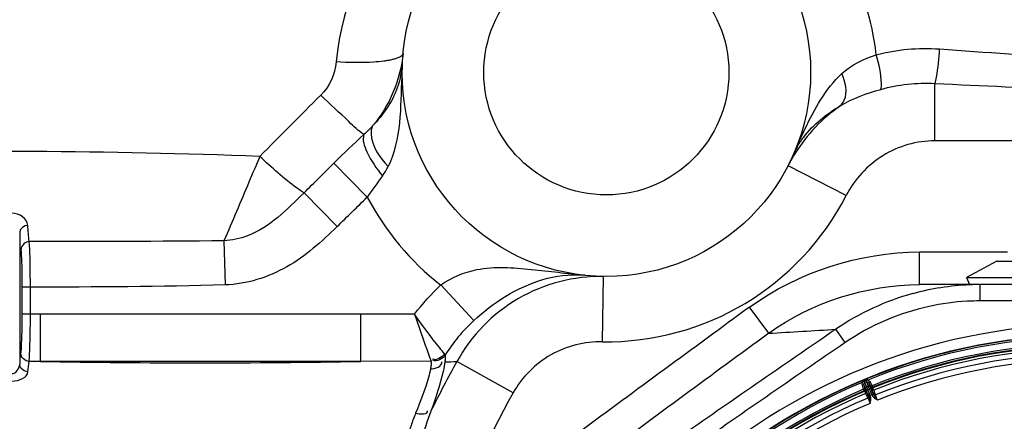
# Model space of a CAD drawing. Header units: millimetres. Extents: x 0 to 297, y 0 to 210.
# Tile 28 of 46: x 245 to 260, y 109 to 115. Entities that reach past the tile are written whole.
import ezdxf

# ---------------------------------------------------------------- set-up
doc = ezdxf.new("R2010")
doc.units = ezdxf.units.MM
doc.header["$LTSCALE"] = 16.335
doc.layers.get('0').update_dxf_attribs({"linetype": 'CONTINUOUS'})
doc.layers.add('08_SURFACES', color=7, linetype='CONTINUOUS')
doc.layers.add('AXES_REF', color=7, linetype='CONTINUOUS')

msp = doc.modelspace()

# ---------------------------------------------------------------- linework, layer by layer
at = {"color": 9, "linetype": 'Continuous'}
for p, q in [((250.849, 114.389), (250.84, 114.188)), ((250.849, 114.389), (250.84, 114.188)), ((258.997, 113.207), (258.997, 114.085)), ((265.462, 113.207), (258.997, 113.207)), ((249.803, 112.865), (250.314, 112.346)), ((257.64, 112.369), (256.75, 112.826)), ((249.347, 112.412), (249.852, 111.894)), ((244.996, 111.811), (244.996, 109.782)), ((248.121, 111.675), (248.141, 111)), ((258.762, 111.504), (260.108, 111.504)), ((258.762, 111.004), (258.762, 111.504)), ((253.911, 110.13), (253.925, 111.13)), ((245.159, 110.964), (245.034, 110.964)), ((245.034, 110.552), (245.034, 110.964)), ((245.159, 110.552), (245.159, 110.964)), ((251.943, 110.454), (251.438, 110.999)), ((259.691, 110.754), (259.691, 111.004)), ((265.026, 110.754), (259.691, 110.754)), ((256.455, 110.259), (256.162, 110.66)), ((245.159, 110.552), (245.034, 110.552)), ((245.308, 110.552), (245.159, 110.552)), ((250.212, 110.552), (245.308, 110.552)), ((245.308, 110.552), (245.308, 109.827)), ((250.212, 110.552), (250.212, 109.827)), ((257.623, 110.116), (257.483, 110.321)), ((245.308, 109.827), (245.139, 109.828)), ((250.212, 109.827), (245.308, 109.827)), ((251.289, 109.832), (250.212, 109.827)), ((252.546, 109.349), (251.685, 109.827)), ((257.894, 109.51), (257.884, 109.533)), ((257.917, 109.524), (257.909, 109.543)), ((257.944, 109.535), (257.917, 109.524)), ((257.949, 109.446), (257.917, 109.524)), ((257.925, 109.504), (257.952, 109.515)), ((257.944, 109.535), (257.936, 109.554)), ((257.976, 109.457), (257.944, 109.535)), ((257.971, 109.541), (257.961, 109.565)), ((257.984, 109.504), (258.006, 109.515)), ((258.006, 109.515), (258.037, 109.456)), ((257.911, 109.473), (257.887, 109.466)), ((257.907, 109.403), (257.887, 109.466)), ((257.931, 109.41), (257.907, 109.403)), ((257.917, 109.38), (257.907, 109.403)), ((257.935, 109.416), (257.911, 109.473)), ((257.917, 109.38), (257.925, 109.372)), ((257.931, 109.41), (257.939, 109.403)), ((257.946, 109.38), (257.935, 109.416)), ((257.948, 109.389), (257.972, 109.397)), ((257.953, 109.444), (257.976, 109.453)), ((257.972, 109.397), (257.995, 109.407)), ((258.008, 109.446), (257.984, 109.504)), ((257.995, 109.407), (258.018, 109.418)), ((258.025, 109.413), (258.008, 109.446)), ((258.014, 109.434), (258.015, 109.445)), ((258.015, 109.445), (258.037, 109.456)), ((258.046, 109.433), (258.037, 109.456)), ((258.046, 109.423), (258.046, 109.433)), ((257.956, 109.295), (257.97, 109.267)), ((257.972, 109.32), (257.997, 109.331)), ((257.972, 109.32), (257.985, 109.294)), ((257.985, 109.294), (257.974, 109.321)), ((257.985, 109.294), (258.008, 109.304)), ((257.987, 109.291), (257.985, 109.294)), ((257.987, 109.291), (258.01, 109.3)), ((258.008, 109.304), (257.997, 109.331)), ((258.01, 109.3), (258.008, 109.304)), ((258.024, 109.342), (258.049, 109.353)), ((258.035, 109.315), (258.024, 109.342)), ((258.035, 109.315), (258.058, 109.325)), ((258.037, 109.311), (258.035, 109.315)), ((258.037, 109.311), (258.06, 109.321)), ((258.058, 109.325), (258.047, 109.352)), ((258.058, 109.325), (258.049, 109.353)), ((258.06, 109.321), (258.058, 109.325)), ((258.089, 109.316), (258.079, 109.346))]:
    msp.add_line(p, q, dxfattribs=at)
at = {"color": 7, "linetype": 'Continuous'}
for p, q in [((259.48, 111.113), (259.526, 111.004)), ((265.026, 111.004), (258.762, 111.004)), ((257.931, 109.41), (257.911, 109.473)), ((257.984, 109.504), (258.015, 109.445))]:
    msp.add_line(p, q, dxfattribs=at)
at = {"color": 9, "linetype": 'Continuous'}
for points in [[(251.293, 109.815), (251.293, 109.818), (251.293, 109.821), (251.292, 109.824), (251.291, 109.827), (251.29, 109.829), (251.289, 109.832)], [(251.505, 109.925), (251.504, 109.928), (251.502, 109.931), (251.501, 109.935), (251.499, 109.938), (251.496, 109.942), (251.493, 109.946)]]:
    msp.add_lwpolyline(points, dxfattribs=at)
at = {"color": 7, "linetype": 'Continuous'}
msp.add_circle((253.971, 114.254), 3.125, dxfattribs=at)
at = {"color": 9, "linetype": 'Continuous'}
for centre, radius, start, end in [((249.653, 114.442), 1.197, 347.8201, 357.483), ((341.828, 21.302), 130.695, 134.88256, 135.46322), ((258.993, 111.674), 2.521, 147.7979, 152.8018), ((257.982, 112.49), 1.257, 150.3537, 156.2438), ((278.788, 103.344), 23.985, 156.0006, 156.2701), ((54.952, 308.414), 276.055, 314.76432, 314.89759), ((249.744, 113.249), 0.989, 324.1138, 333.8016), ((253.971, 114.254), 4.125, 269.1658, 332.8069), ((168.842, 195.049), 116.092, 314.25143, 314.57031), ((253.971, 114.254), 4.125, 207.5573, 232.1128), ((253.479, 109.619), 1.537, 83.9491, 85.3266), ((259.692, 107.072), 3.932, 92.4183, 105.2593), ((259.691, 107.082), 3.923, 90.0018, 92.4069), ((259.691, 107.064), 3.691, 93.1321, 102.2372), ((259.691, 107.064), 3.69, 90.0033, 93.1321), ((547.756, -288.425), 494.263, 126.15395, 126.52809), ((253.642, 108.603), 2.513, 132.5526, 148.2765), ((464.082, -191.013), 365.357, 124.43526, 124.89612), ((228.645, 581.861), 472.421, 273.37484, 273.49968), ((551.062, -292.645), 499.124, 126.17453, 126.54465), ((465.398, -192.785), 367.314, 124.44819, 124.90629), ((261.358, 101.254), 8.978, 67.7649, 112.2351), ((261.358, 101.254), 8.953, 67.7649, 112.2351), ((261.358, 101.254), 8.849, 67.9543, 112.0457), ((261.358, 101.254), 8.824, 67.9543, 112.0457), ((261.358, 101.254), 8.814, 67.9273, 112.0727), ((261.358, 101.254), 8.777, 67.9477, 112.0523), ((247.76, 261.484), 151.677, 269.07361, 270.92639), ((267.108, 101.254), 17.646, 150.9336, 153.7168), ((251.474, 115.023), 5.2, 270.3009, 272.3269), ((261.358, 101.254), 8.699, 67.9221, 112.0779), ((261.358, 101.254), 8.611, 67.9019, 112.0981), ((261.358, 101.254), 8.978, 112.7649, 157.2351), ((261.358, 101.254), 8.953, 112.7649, 157.2351), ((261.349, 101.268), 8.962, 112.5709, 112.7427), ((261.358, 101.254), 8.978, 112.4066, 112.5934), ((261.367, 101.243), 8.991, 112.2576, 112.4288), ((261.358, 101.254), 8.849, 112.9543, 157.0457), ((261.358, 101.254), 8.824, 112.9543, 157.0457), ((261.358, 101.254), 8.814, 112.9273, 157.0727), ((267.108, 101.254), 16.661, 150.9336, 167.8979), ((261.358, 101.254), 8.777, 112.9477, 157.0523), ((261.358, 101.254), 8.699, 112.9221, 157.0779), ((261.358, 101.254), 8.611, 112.9019, 157.0981)]:
    msp.add_arc(centre, radius, start, end, dxfattribs=at)
at = {"color": 7, "linetype": 'Continuous'}
for radius, start, end in [(9.144, 15.4694, 344.5306), (8.982, 4.7194, 355.2806)]:
    msp.add_arc((261.358, 101.254), radius, start, end, dxfattribs=at)
at = {"color": 9, "linetype": 'Continuous'}
for points in [[(258.1, 114.524), (257.979, 115.588), (257.428, 116.663), (256.636, 117.384)], [(250.921, 116.936), (250.32, 116.247), (249.925, 115.325), (249.839, 114.414)], [(258.1, 114.524), (258.413, 114.608), (258.745, 114.637), (259.068, 114.613)], [(250.86, 114.546), (250.822, 114.146), (250.654, 113.741), (250.394, 113.434)], [(257.571, 114.235), (257.718, 114.373), (257.91, 114.46), (258.1, 114.524)], [(259.068, 114.613), (260.484, 114.511), (261.902, 114.422), (263.321, 114.422)], [(249.839, 114.414), (249.821, 114.228), (249.735, 114.038), (249.602, 113.906)], [(250.84, 114.188), (250.82, 113.725), (250.836, 113.229), (250.631, 112.813)], [(258.171, 113.995), (258.438, 114.071), (258.721, 114.101), (258.997, 114.085)], [(258.997, 114.085), (260.438, 114.016), (261.879, 113.955), (263.321, 113.955)], [(257.55, 113.741), (257.74, 113.859), (257.956, 113.934), (258.171, 113.995)], [(257.55, 113.742), (257.277, 113.551), (257.037, 113.3), (256.86, 113.017)], [(250.394, 113.434), (250.352, 113.389), (250.308, 113.345), (250.262, 113.304)], [(250.262, 113.304), (250.107, 113.16), (249.953, 113.014), (249.803, 112.865)], [(250.545, 112.67), (250.468, 112.562), (250.389, 112.456), (250.314, 112.346)], [(245.12, 111.912), (245.066, 111.911), (244.997, 111.864), (244.996, 111.811)], [(245.142, 111.665), (245.131, 111.747), (245.125, 111.829), (245.12, 111.912)], [(245.142, 111.665), (245.085, 111.664), (245.018, 111.605), (245.017, 111.548)], [(248.121, 111.675), (247.128, 111.664), (246.135, 111.665), (245.142, 111.665)], [(256.162, 110.66), (256.898, 111.197), (257.851, 111.504), (258.762, 111.504)], [(248.141, 111), (247.147, 110.972), (246.153, 110.967), (245.159, 110.964)], [(251.038, 110.551), (251.157, 110.712), (251.291, 110.863), (251.438, 110.999)], [(256.455, 110.259), (257.109, 110.734), (257.954, 111.004), (258.762, 111.004)], [(258.658, 110.866), (258.241, 110.752), (257.838, 110.566), (257.483, 110.321)], [(258.909, 110.67), (258.453, 110.571), (258.008, 110.38), (257.623, 110.116)], [(251.038, 110.551), (250.763, 110.552), (250.487, 110.552), (250.212, 110.552)], [(245.139, 109.828), (245.081, 109.829), (245.015, 109.891), (245.014, 109.949)], [(245.122, 109.671), (245.127, 109.724), (245.131, 109.776), (245.139, 109.828)], [(251.281, 109.716), (251.349, 109.714), (251.463, 109.752), (251.455, 109.82)], [(251.493, 109.946), (251.456, 109.891), (251.368, 109.829), (251.312, 109.865)], [(251.505, 109.925), (251.467, 109.869), (251.373, 109.81), (251.318, 109.848)], [(245.122, 109.671), (245.066, 109.671), (244.997, 109.726), (244.996, 109.782)], [(257.917, 109.524), (257.909, 109.52), (257.901, 109.515), (257.894, 109.51)], [(257.971, 109.541), (257.962, 109.54), (257.953, 109.538), (257.944, 109.535)], [(257.974, 109.321), (257.965, 109.344), (257.956, 109.366), (257.948, 109.389)], [(257.953, 109.444), (257.951, 109.444), (257.95, 109.445), (257.949, 109.446)], [(257.953, 109.361), (257.958, 109.347), (257.965, 109.334), (257.972, 109.32)], [(257.997, 109.331), (257.988, 109.353), (257.98, 109.375), (257.972, 109.397)], [(257.976, 109.453), (257.976, 109.455), (257.977, 109.456), (257.976, 109.457)], [(258.024, 109.342), (258.015, 109.364), (258.005, 109.386), (257.995, 109.407)], [(258.047, 109.352), (258.038, 109.374), (258.028, 109.396), (258.018, 109.418)], [(258.049, 109.353), (258.045, 109.367), (258.04, 109.381), (258.034, 109.395)], [(258.079, 109.346), (258.074, 109.361), (258.069, 109.375), (258.063, 109.39)], [(257.936, 109.337), (257.942, 109.323), (257.948, 109.309), (257.956, 109.295)], [(251.287, 109.068), (251.174, 108.772), (251.093, 108.464), (250.99, 108.164)], [(251.053, 109.036), (251.112, 109.02), (251.256, 109.015), (251.234, 109.073)]]:
    msp.add_open_spline(points, degree=3, dxfattribs=at)
for points, knots in [([(250.86, 114.546), (250.858, 114.532), (250.834, 114.499), (250.8, 114.484), (250.78, 114.475)], [0, 0, 0, 0, 0.39538, 1, 1, 1, 1]), ([(258.171, 113.995), (258.178, 114.024), (258.184, 114.205), (258.142, 114.382), (258.1, 114.524)], [0, 0, 0, 0, 0.168532, 1, 1, 1, 1]), ([(258.997, 114.085), (259.007, 114.116), (259.046, 114.29), (259.062, 114.468), (259.068, 114.613)], [0, 0, 0, 0, 0.182308, 1, 1, 1, 1]), ([(250.564, 114.426), (250.514, 114.42), (250.272, 114.398), (250.03, 114.403), (249.839, 114.414)], [0, 0, 0, 0, 0.209496, 1, 1, 1, 1]), ([(250.67, 114.444), (250.653, 114.44), (250.618, 114.434), (250.582, 114.429), (250.564, 114.426)], [0, 0, 0, 0, 0.476996, 1, 1, 1, 1]), ([(250.78, 114.475), (250.764, 114.469), (250.727, 114.457), (250.69, 114.448), (250.67, 114.444)], [0, 0, 0, 0, 0.456239, 1, 1, 1, 1]), ([(250.823, 114.189), (250.81, 114.131), (250.728, 113.85), (250.555, 113.601), (250.394, 113.434)], [0, 0, 0, 0, 0.205838, 1, 1, 1, 1]), ([(256.877, 113.1), (256.92, 113.195), (257.103, 113.599), (257.324, 114.002), (257.571, 114.235)], [0, 0, 0, 0, 0.235905, 1, 1, 1, 1]), ([(257.55, 113.741), (257.577, 113.765), (257.673, 113.915), (257.629, 114.112), (257.571, 114.235)], [0, 0, 0, 0, 0.205735, 1, 1, 1, 1]), ([(250.262, 113.304), (250.177, 113.358), (249.963, 113.57), (249.744, 113.769), (249.602, 113.906)], [0, 0, 0, 0, 0.339101, 1, 1, 1, 1]), ([(256.89, 113.112), (256.919, 113.164), (257.09, 113.42), (257.338, 113.618), (257.55, 113.742)], [0, 0, 0, 0, 0.198067, 1, 1, 1, 1]), ([(250.394, 113.434), (250.375, 113.399), (250.348, 113.16), (250.506, 112.953), (250.631, 112.813)], [0, 0, 0, 0, 0.175881, 1, 1, 1, 1]), ([(250.262, 113.304), (250.231, 113.22), (250.326, 112.969), (250.452, 112.783), (250.545, 112.67)], [0, 0, 0, 0, 0.379591, 1, 1, 1, 1]), ([(258.997, 113.207), (258.721, 113.207), (258.159, 113.046), (257.766, 112.615), (257.64, 112.369)], [0, 0, 0, 0, 0.499922, 1, 1, 1, 1]), ([(248.669, 112.967), (246.353, 113.056), (243.267, 113.07), (240.185, 112.955), (239.421, 112.914)], [0, 0, 0, 0, 0.751587, 1, 1, 1, 1]), ([(248.669, 112.967), (248.613, 112.836), (248.431, 112.405), (248.25, 111.974), (248.121, 111.675)], [0, 0, 0, 0, 0.30427, 1, 1, 1, 1]), ([(249.347, 112.412), (249.309, 112.431), (249.068, 112.599), (248.852, 112.796), (248.669, 112.967)], [0, 0, 0, 0, 0.144798, 1, 1, 1, 1]), ([(249.347, 112.412), (249.089, 112.157), (248.73, 111.788), (248.244, 111.681), (248.121, 111.675)], [0, 0, 0, 0, 0.748056, 1, 1, 1, 1]), ([(245.12, 111.912), (245.113, 112.016), (244.87, 112.183), (244.628, 112.014), (244.621, 111.91)], [0, 0, 0, 0, 0.498891, 1, 1, 1, 1]), ([(249.852, 111.894), (249.616, 111.664), (249.125, 111.218), (248.467, 111.01), (248.141, 111)], [0, 0, 0, 0, 0.501882, 1, 1, 1, 1]), ([(245.159, 110.964), (245.159, 111.039), (245.157, 111.272), (245.157, 111.506), (245.142, 111.665)], [0, 0, 0, 0, 0.317834, 1, 1, 1, 1]), ([(245.034, 110.964), (245.034, 111.026), (245.032, 111.221), (245.032, 111.416), (245.017, 111.548)], [0, 0, 0, 0, 0.317813, 1, 1, 1, 1]), ([(251.438, 110.999), (251.599, 111.117), (252.061, 111.303), (252.823, 111.245), (253.368, 111.176), (253.641, 111.147)], [0, 0, 0, 0, 0.26559, 0.634925, 1, 1, 1, 1]), ([(251.943, 110.454), (252.094, 110.593), (252.571, 110.969), (253.2, 111.183), (253.605, 111.15)], [0, 0, 0, 0, 0.3355, 1, 1, 1, 1]), ([(253.925, 111.13), (253.477, 111.136), (252.56, 110.901), (251.9, 110.221), (251.685, 109.827)], [0, 0, 0, 0, 0.499592, 1, 1, 1, 1]), ([(245.014, 109.949), (245.019, 109.976), (245.032, 110.178), (245.034, 110.379), (245.034, 110.552)], [0, 0, 0, 0, 0.140459, 1, 1, 1, 1]), ([(245.139, 109.828), (245.144, 109.861), (245.157, 110.103), (245.159, 110.344), (245.159, 110.552)], [0, 0, 0, 0, 0.140325, 1, 1, 1, 1]), ([(251.036, 110.552), (251.062, 110.474), (251.144, 110.233), (251.229, 109.994), (251.289, 109.832)], [0, 0, 0, 0, 0.321397, 1, 1, 1, 1]), ([(251.493, 109.946), (251.469, 109.975), (251.31, 110.172), (251.159, 110.375), (251.036, 110.552)], [0, 0, 0, 0, 0.14954, 1, 1, 1, 1]), ([(253.911, 110.13), (253.639, 110.134), (253.083, 109.995), (252.678, 109.586), (252.546, 109.349)], [0, 0, 0, 0, 0.500047, 1, 1, 1, 1]), ([(251.293, 109.815), (251.293, 109.801), (251.29, 109.765), (251.283, 109.73), (251.278, 109.71)], [0, 0, 0, 0, 0.4153, 1, 1, 1, 1]), ([(251.501, 109.823), (251.495, 109.773), (251.444, 109.516), (251.358, 109.268), (251.287, 109.068)], [0, 0, 0, 0, 0.189886, 1, 1, 1, 1]), ([(251.505, 109.925), (251.506, 109.909), (251.507, 109.873), (251.502, 109.837), (251.498, 109.816)], [0, 0, 0, 0, 0.414807, 1, 1, 1, 1]), ([(244.623, 109.663), (244.632, 109.569), (244.876, 109.484), (245.115, 109.576), (245.122, 109.671)], [0, 0, 0, 0, 0.497682, 1, 1, 1, 1]), ([(244.746, 109.773), (244.748, 109.711), (244.881, 109.566), (244.993, 109.72), (244.996, 109.782)], [0, 0, 0, 0, 0.499294, 1, 1, 1, 1]), ([(251.281, 109.716), (251.273, 109.671), (251.215, 109.439), (251.126, 109.216), (251.053, 109.036)], [0, 0, 0, 0, 0.190342, 1, 1, 1, 1]), ([(257.887, 109.466), (257.885, 109.473), (257.884, 109.489), (257.89, 109.504), (257.894, 109.51)], [0, 0, 0, 0, 0.500007, 1, 1, 1, 1]), ([(257.952, 109.515), (257.958, 109.518), (257.971, 109.518), (257.981, 109.509), (257.984, 109.504)], [0, 0, 0, 0, 0.500105, 1, 1, 1, 1]), ([(257.971, 109.541), (257.978, 109.54), (257.993, 109.534), (258.003, 109.522), (258.006, 109.515)], [0, 0, 0, 0, 0.499988, 1, 1, 1, 1]), ([(257.911, 109.473), (257.909, 109.479), (257.91, 109.493), (257.92, 109.502), (257.925, 109.504)], [0, 0, 0, 0, 0.499888, 1, 1, 1, 1]), ([(257.917, 109.38), (257.923, 109.382), (257.932, 109.391), (257.933, 109.405), (257.931, 109.41)], [0, 0, 0, 0, 0.500005, 1, 1, 1, 1]), ([(257.925, 109.372), (257.93, 109.375), (257.94, 109.384), (257.94, 109.397), (257.939, 109.403)], [0, 0, 0, 0, 0.500005, 1, 1, 1, 1]), ([(257.925, 109.372), (257.925, 109.372), (257.925, 109.37), (257.927, 109.367), (257.928, 109.361), (257.93, 109.356), (257.931, 109.353)], [0, 0, 0, 0, 0.069709, 0.262611, 0.574834, 1, 1, 1, 1]), ([(257.931, 109.353), (257.936, 109.356), (257.946, 109.363), (257.948, 109.375), (257.946, 109.38)], [0, 0, 0, 0, 0.52943, 1, 1, 1, 1]), ([(257.935, 109.416), (257.933, 109.421), (257.934, 109.435), (257.944, 109.444), (257.949, 109.446)], [0, 0, 0, 0, 0.499769, 1, 1, 1, 1]), ([(257.939, 109.413), (257.938, 109.413), (257.937, 109.414), (257.935, 109.415), (257.935, 109.416)], [0, 0, 0, 0, 0.292644, 1, 1, 1, 1]), ([(257.936, 109.337), (257.941, 109.339), (257.951, 109.345), (257.954, 109.357), (257.953, 109.361)], [0, 0, 0, 0, 0.557048, 1, 1, 1, 1]), ([(257.939, 109.413), (257.937, 109.418), (257.937, 109.432), (257.947, 109.441), (257.953, 109.444)], [0, 0, 0, 0, 0.500017, 1, 1, 1, 1]), ([(257.948, 109.389), (257.947, 109.392), (257.945, 109.397), (257.942, 109.405), (257.94, 109.409), (257.939, 109.412), (257.939, 109.413)], [0, 0, 0, 0, 0.369272, 0.68587, 0.906071, 1, 1, 1, 1]), ([(257.939, 109.403), (257.939, 109.403), (257.939, 109.4), (257.941, 109.396), (257.943, 109.389), (257.945, 109.384), (257.946, 109.38)], [0, 0, 0, 0, 0.069765, 0.262664, 0.574845, 1, 1, 1, 1]), ([(257.946, 109.38), (257.947, 109.379), (257.949, 109.372), (257.951, 109.366), (257.953, 109.361)], [0, 0, 0, 0, 0.225602, 1, 1, 1, 1]), ([(257.972, 109.397), (257.969, 109.403), (257.965, 109.414), (257.96, 109.427), (257.957, 109.435), (257.955, 109.439), (257.954, 109.442), (257.953, 109.443), (257.953, 109.444)], [0, 0, 0, 0, 0.370922, 0.689033, 0.813646, 0.909045, 0.971848, 1, 1, 1, 1]), ([(257.976, 109.457), (257.982, 109.46), (257.995, 109.46), (258.005, 109.451), (258.008, 109.446)], [0, 0, 0, 0, 0.500231, 1, 1, 1, 1]), ([(257.976, 109.453), (257.982, 109.456), (257.995, 109.456), (258.005, 109.447), (258.008, 109.441)], [0, 0, 0, 0, 0.499983, 1, 1, 1, 1]), ([(257.995, 109.407), (257.992, 109.413), (257.988, 109.423), (257.983, 109.436), (257.979, 109.444), (257.977, 109.448), (257.976, 109.451), (257.976, 109.453), (257.976, 109.453)], [0, 0, 0, 0, 0.370922, 0.689032, 0.813645, 0.909044, 0.971848, 1, 1, 1, 1]), ([(258.008, 109.441), (258.008, 109.442), (258.008, 109.443), (258.008, 109.445), (258.008, 109.446)], [0, 0, 0, 0, 0.292644, 1, 1, 1, 1]), ([(258.018, 109.418), (258.016, 109.421), (258.014, 109.426), (258.011, 109.433), (258.009, 109.438), (258.008, 109.441), (258.008, 109.441)], [0, 0, 0, 0, 0.369271, 0.68587, 0.90607, 1, 1, 1, 1]), ([(258.025, 109.413), (258.024, 109.416), (258.021, 109.421), (258.017, 109.428), (258.016, 109.432), (258.014, 109.434), (258.014, 109.434)], [0, 0, 0, 0, 0.42515, 0.737331, 0.930233, 1, 1, 1, 1]), ([(258.046, 109.423), (258.04, 109.42), (258.027, 109.42), (258.017, 109.429), (258.014, 109.434)], [0, 0, 0, 0, 0.500005, 1, 1, 1, 1]), ([(258.015, 109.445), (258.017, 109.44), (258.027, 109.431), (258.041, 109.431), (258.046, 109.433)], [0, 0, 0, 0, 0.499995, 1, 1, 1, 1]), ([(258.034, 109.395), (258.033, 109.396), (258.03, 109.403), (258.027, 109.409), (258.025, 109.413)], [0, 0, 0, 0, 0.273549, 1, 1, 1, 1]), ([(258.055, 109.405), (258.05, 109.403), (258.038, 109.401), (258.028, 109.408), (258.025, 109.413)], [0, 0, 0, 0, 0.52943, 1, 1, 1, 1]), ([(258.063, 109.39), (258.058, 109.387), (258.047, 109.385), (258.036, 109.391), (258.034, 109.395)], [0, 0, 0, 0, 0.557048, 1, 1, 1, 1]), ([(258.055, 109.405), (258.054, 109.408), (258.052, 109.412), (258.049, 109.417), (258.047, 109.421), (258.046, 109.422), (258.046, 109.423)], [0, 0, 0, 0, 0.425162, 0.737384, 0.93029, 1, 1, 1, 1]), ([(258.063, 109.39), (258.062, 109.391), (258.06, 109.396), (258.057, 109.401), (258.055, 109.405)], [0, 0, 0, 0, 0.274719, 1, 1, 1, 1]), ([(257.931, 109.353), (257.931, 109.352), (257.933, 109.347), (257.935, 109.341), (257.936, 109.337)], [0, 0, 0, 0, 0.224602, 1, 1, 1, 1]), ([(257.956, 109.295), (257.961, 109.297), (257.97, 109.304), (257.973, 109.316), (257.972, 109.32)], [0, 0, 0, 0, 0.555166, 1, 1, 1, 1]), ([(257.97, 109.267), (257.975, 109.269), (257.984, 109.276), (257.988, 109.287), (257.987, 109.291)], [0, 0, 0, 0, 0.551726, 1, 1, 1, 1]), ([(257.97, 109.267), (257.973, 109.261), (257.987, 109.235), (257.998, 109.208), (258.007, 109.187)], [0, 0, 0, 0, 0.214918, 1, 1, 1, 1]), ([(258.007, 109.187), (258.005, 109.205), (258, 109.24), (257.993, 109.275), (257.987, 109.291)], [0, 0, 0, 0, 0.508765, 1, 1, 1, 1]), ([(258.007, 109.187), (258.014, 109.215), (258.021, 109.253), (258.013, 109.291), (258.01, 109.3)], [0, 0, 0, 0, 0.749566, 1, 1, 1, 1]), ([(258.119, 109.233), (258.095, 109.248), (258.062, 109.27), (258.041, 109.302), (258.037, 109.311)], [0, 0, 0, 0, 0.749561, 1, 1, 1, 1]), ([(258.079, 109.346), (258.073, 109.344), (258.062, 109.342), (258.052, 109.348), (258.049, 109.353)], [0, 0, 0, 0, 0.555166, 1, 1, 1, 1]), ([(258.119, 109.233), (258.108, 109.247), (258.086, 109.275), (258.066, 109.305), (258.06, 109.321)], [0, 0, 0, 0, 0.508764, 1, 1, 1, 1]), ([(258.089, 109.316), (258.083, 109.314), (258.072, 109.312), (258.062, 109.318), (258.06, 109.321)], [0, 0, 0, 0, 0.551726, 1, 1, 1, 1]), ([(258.119, 109.233), (258.116, 109.24), (258.105, 109.268), (258.095, 109.295), (258.089, 109.316)], [0, 0, 0, 0, 0.275571, 1, 1, 1, 1]), ([(251.053, 109.036), (251.027, 108.973), (250.929, 108.7), (250.848, 108.421), (250.772, 108.212)], [0, 0, 0, 0, 0.23321, 1, 1, 1, 1])]:
    msp.add_open_spline(points, degree=3, knots=knots, dxfattribs=at)
at = {"layer": '08_SURFACES', "color": 7, "linetype": 'Continuous'}
msp.add_circle((253.971, 114.254), 1.875, dxfattribs=at)
at = {"layer": 'AXES_REF', "color": 7, "linetype": 'Continuous'}
for p, q in [((259.946, 111.361), (259.48, 111.113)), ((259.946, 111.361), (262.771, 111.361)), ((259.48, 111.113), (263.236, 111.113))]:
    msp.add_line(p, q, dxfattribs=at)

doc.saveas('drawing.dxf')
